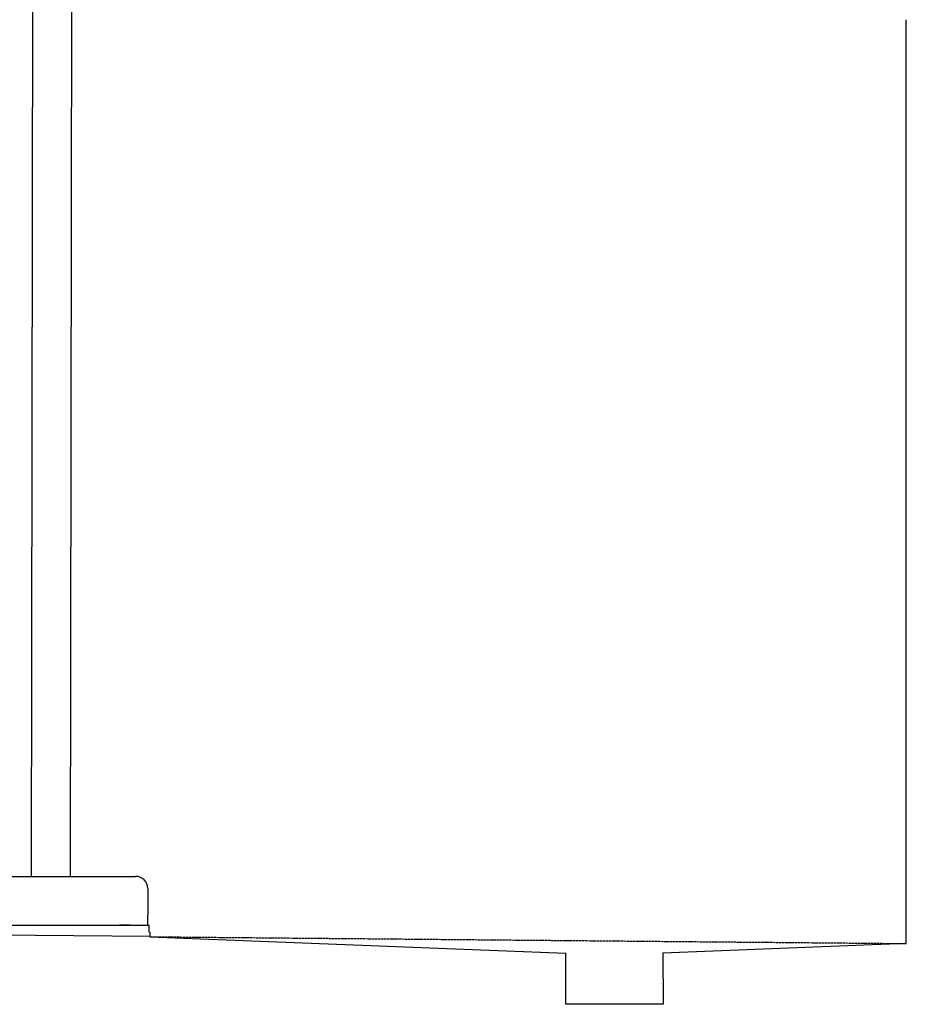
# Model space of a CAD drawing. Extents: x 1073 to 6773, y 5991 to 11616.
# Tile 40 of 58: x 4451 to 6273, y 5991 to 8016. Entities that reach past the tile are written whole.
import ezdxf

# ---------------------------------------------------------------- set-up
doc = ezdxf.new("R2010")
doc.units = 0
doc.linetypes.add('GEN3', pattern=[6.25, 5, -1.25])
doc.layers.get('0').update_dxf_attribs({"linetype": 'CONTINUOUS'})
doc.layers.add('3', color=6, linetype='GEN3')

msp = doc.modelspace()

# ---------------------------------------------------------------- linework, layer by layer
for p, q in [((4477.1, 8174), (4474.2, 6254)), ((4557.1, 8173.9), (4554.2, 6254)), ((6272.8, 6115.9), (6272.8, 8015.9)), ((4149, 6254), (4689, 6254)), ((4714, 6229), (4714, 6174)), ((1832.8, 6158.6), (4717.8, 6130.9)), ((4714, 6154), (4714, 6174)), ((4427.5, 6154), (4633, 6154)), ((4577.4, 6154), (4590.5, 6154)), ((4590.5, 6154), (4600.1, 6154)), ((4600.1, 6154), (4706.5, 6154)), ((4633, 6154), (4642.6, 6154)), ((4642.6, 6154), (4655.6, 6154)), ((4677.4, 6154), (4655.6, 6154)), ((4706.5, 6154), (4716.5, 6154)), ((4716.5, 6139), (4716.5, 6154)), ((4717.8, 6139), (4717.8, 6129.9)), ((4717.8, 6129.9), (5572.8, 6095.8)), ((6272.8, 6115.9), (5772.3, 6095.8)), ((5572.8, 5990.9), (5572.8, 6095.8)), ((5772.3, 6095.8), (5772.8, 5990.9)), ((5772.8, 5990.9), (5572.8, 5990.9))]:
    msp.add_line(p, q)
msp.add_arc((4689, 6229), 25, 0, 90)
at = {"layer": '3'}
msp.add_line((4717.8, 6129.9), (6272.8, 6115.9), dxfattribs=at)

doc.saveas('drawing.dxf')
